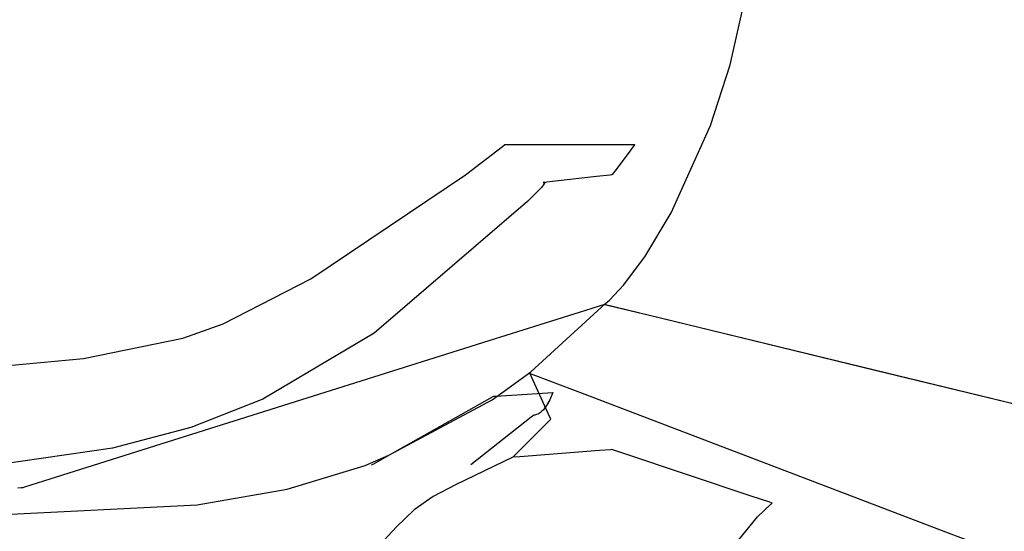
# Model space of a CAD drawing. Extents: x -3.81 to 3.8, y -2.54 to 5.19.
# Tile 77 of 93: x 2.81 to 3.19, y -0.44 to -0.24. Entities that reach past the tile are written whole.
import ezdxf

# ---------------------------------------------------------------- set-up
doc = ezdxf.new("R2010")
doc.units = 0

msp = doc.modelspace()

# ---------------------------------------------------------------- linework, layer by layer
at = {"layer": 'Layer 1', "color": 7, "linetype": 'CONTINUOUS'}
for p, q in [((3.086111, -0.259042), (3.091049, -0.23713)), ((3.078478, -0.282627), (3.086111, -0.259042)), ((3.063255, -0.316529), (3.078478, -0.282627)), ((2.99771, -0.290728), (2.998689, -0.289952)), ((2.998689, -0.289952), (2.998746, -0.289907)), ((2.998746, -0.289907), (2.998748, -0.289906)), ((2.998748, -0.289906), (2.998748, -0.289906)), ((2.998748, -0.289906), (2.998748, -0.289906)), ((2.998748, -0.289906), (2.998748, -0.289906)), ((2.998748, -0.289906), (2.998749, -0.289906)), ((2.998749, -0.289906), (2.998754, -0.289906)), ((2.998754, -0.289906), (2.998772, -0.289906)), ((2.998772, -0.289906), (2.998848, -0.289906)), ((2.998848, -0.289906), (2.999644, -0.289906)), ((2.999644, -0.289906), (3.003298, -0.289906)), ((3.003298, -0.289906), (3.032131, -0.289906)), ((3.032131, -0.289906), (3.044931, -0.289906)), ((3.044931, -0.289906), (3.04839, -0.289906)), ((3.0489, -0.290191), (3.047138, -0.292541)), ((3.04839, -0.289906), (3.049067, -0.289906)), ((3.049074, -0.289959), (3.0489, -0.290191)), ((3.049067, -0.289906), (3.049111, -0.289906)), ((3.04911, -0.289911), (3.049074, -0.289959)), ((3.049113, -0.289907), (3.04911, -0.289911)), ((3.049111, -0.289906), (3.049114, -0.289906)), ((3.049114, -0.289906), (3.049113, -0.289907)), ((3.049114, -0.289906), (3.049114, -0.289906)), ((3.049114, -0.289906), (3.049114, -0.289906)), ((3.049114, -0.289906), (3.049114, -0.289906)), ((3.049114, -0.289906), (3.049114, -0.289906)), ((2.983344, -0.301711), (2.99771, -0.290728)), ((3.047138, -0.292541), (3.041822, -0.299631)), ((2.923294, -0.342105), (2.983344, -0.301711)), ((3.039583, -0.301828), (3.034293, -0.302416)), ((3.040106, -0.301769), (3.039583, -0.301828)), ((3.040215, -0.301757), (3.040106, -0.301769)), ((3.040225, -0.301756), (3.040215, -0.301757)), ((3.040228, -0.301756), (3.040225, -0.301756)), ((3.040229, -0.301755), (3.040228, -0.301756)), ((3.040228, -0.301756), (3.040228, -0.301756)), ((3.040228, -0.301756), (3.040228, -0.301756)), ((3.040228, -0.301756), (3.040228, -0.301756)), ((3.040228, -0.301756), (3.040228, -0.301756)), ((3.040313, -0.301643), (3.040229, -0.301755)), ((3.041822, -0.299631), (3.040313, -0.301643)), ((3.013818, -0.305388), (3.012807, -0.306651)), ((3.013564, -0.30472), (3.013563, -0.30472)), ((3.013563, -0.30472), (3.013563, -0.30472)), ((3.013563, -0.30472), (3.013563, -0.30472)), ((3.013563, -0.30472), (3.013563, -0.30472)), ((3.013563, -0.30472), (3.013563, -0.30472)), ((3.013563, -0.30472), (3.013564, -0.30472)), ((3.013816, -0.304692), (3.013564, -0.30472)), ((3.013564, -0.30472), (3.01357, -0.304717)), ((3.01357, -0.304717), (3.013597, -0.304704)), ((3.013597, -0.304704), (3.013701, -0.304662)), ((3.013701, -0.304662), (3.01384, -0.304619)), ((3.01834, -0.304189), (3.013816, -0.304692)), ((3.014041, -0.305014), (3.013818, -0.305388)), ((3.01384, -0.304619), (3.013912, -0.304605)), ((3.013912, -0.304605), (3.01398, -0.304602)), ((3.01398, -0.304602), (3.014011, -0.304605)), ((3.014011, -0.304605), (3.014039, -0.304612)), ((3.014039, -0.304612), (3.014052, -0.304617)), ((3.014097, -0.30488), (3.014041, -0.305014)), ((3.014052, -0.304617), (3.014065, -0.304623)), ((3.014065, -0.304623), (3.014076, -0.30463)), ((3.014076, -0.30463), (3.014086, -0.304639)), ((3.014086, -0.304639), (3.014095, -0.304648)), ((3.014095, -0.304648), (3.014103, -0.304659)), ((3.014113, -0.304824), (3.014097, -0.30488)), ((3.014103, -0.304659), (3.01411, -0.304671)), ((3.01411, -0.304671), (3.014116, -0.304685)), ((3.014122, -0.304776), (3.014113, -0.304824)), ((3.014116, -0.304685), (3.01412, -0.3047)), ((3.01412, -0.3047), (3.014122, -0.304717)), ((3.014122, -0.304717), (3.014124, -0.304735)), ((3.014124, -0.304735), (3.014122, -0.304776)), ((3.034293, -0.302416), (3.01834, -0.304189)), ((3.012807, -0.306651), (3.007556, -0.311987)), ((3.007556, -0.311987), (2.947925, -0.363257)), ((3.05304, -0.33359), (3.063255, -0.316529)), ((3.044764, -0.344566), (3.05304, -0.33359)), ((2.889207, -0.35958), (2.923294, -0.342105)), ((3.039235, -0.350422), (3.044764, -0.344566)), ((3.008687, -0.378275), (3.037755, -0.351731)), ((3.037755, -0.351731), (3.039235, -0.350422)), ((3.031974, -0.353787), (2.992475, -0.36622)), ((3.036073, -0.352497), (3.031974, -0.353787)), ((3.037042, -0.352192), (3.036073, -0.352497)), ((3.037239, -0.35213), (3.037042, -0.352192)), ((3.037258, -0.352124), (3.037239, -0.35213)), ((3.037262, -0.352123), (3.037258, -0.352124)), ((3.037263, -0.352122), (3.037262, -0.352123)), ((3.037264, -0.352122), (3.037263, -0.352122)), ((3.037268, -0.352123), (3.037264, -0.352122)), ((3.037264, -0.352122), (3.037264, -0.352122)), ((3.037264, -0.352122), (3.037264, -0.352122)), ((3.037264, -0.352122), (3.037264, -0.352122)), ((3.435488, -0.448835), (3.037264, -0.352122)), ((3.037502, -0.35218), (3.037268, -0.352123)), ((3.039036, -0.352552), (3.037502, -0.35218)), ((3.05805, -0.35717), (3.039036, -0.352552)), ((3.143002, -0.377802), (3.05805, -0.35717)), ((2.873522, -0.365097), (2.889207, -0.35958)), ((2.947925, -0.363257), (2.904595, -0.388811)), ((2.834922, -0.373086), (2.873522, -0.365097)), ((2.992475, -0.36622), (2.867474, -0.405566)), ((2.732053, -0.382585), (2.834922, -0.373086)), ((2.993668, -0.38902), (3.008687, -0.378275)), ((3.3723, -0.433489), (3.143002, -0.377802)), ((3.008378, -0.378791), (3.008378, -0.378791)), ((3.008378, -0.378791), (3.008378, -0.378791)), ((3.008378, -0.378791), (3.008379, -0.378792)), ((3.015512, -0.394351), (3.008378, -0.378791)), ((3.008379, -0.378792), (3.008381, -0.378792)), ((3.008381, -0.378792), (3.008389, -0.378796)), ((3.008389, -0.378796), (3.008424, -0.378809)), ((3.008424, -0.378809), (3.008791, -0.378949)), ((3.008791, -0.378949), (3.010582, -0.379631)), ((3.010582, -0.379631), (3.029693, -0.386911)), ((2.99522, -0.387618), (3.017268, -0.386197)), ((3.017268, -0.386197), (3.016098, -0.38913)), ((2.904595, -0.388811), (2.876705, -0.399858)), ((2.953578, -0.410609), (2.993668, -0.38902)), ((2.953811, -0.410454), (2.992871, -0.388483)), ((2.992871, -0.388483), (2.994133, -0.387773)), ((2.994133, -0.387773), (2.994303, -0.387677)), ((2.994303, -0.387677), (2.994303, -0.387677)), ((2.994303, -0.387677), (2.994303, -0.387677)), ((2.994303, -0.387677), (2.994303, -0.387677)), ((2.994303, -0.387677), (2.994303, -0.387677)), ((2.994303, -0.387677), (2.994303, -0.387677)), ((2.994303, -0.387677), (2.994303, -0.387677)), ((2.994303, -0.387677), (2.994303, -0.387677)), ((2.994303, -0.387677), (2.994303, -0.387677)), ((2.994303, -0.387677), (2.994303, -0.387677)), ((2.994303, -0.387677), (2.994303, -0.387677)), ((2.994303, -0.387677), (2.994303, -0.387677)), ((2.994303, -0.387677), (2.994304, -0.387677)), ((2.994304, -0.387677), (2.994307, -0.387677)), ((2.994307, -0.387677), (2.994325, -0.387676)), ((2.994325, -0.387676), (2.994402, -0.387671)), ((2.994402, -0.387671), (2.99522, -0.387618)), ((3.016098, -0.38913), (3.014859, -0.391334)), ((3.029693, -0.386911), (3.16705, -0.439233)), ((3.013023, -0.393501), (3.012451, -0.393972)), ((3.013621, -0.392913), (3.013023, -0.393501)), ((3.014859, -0.391334), (3.013621, -0.392913)), ((3.008882, -0.395852), (2.985417, -0.414343)), ((3.003555, -0.409536), (3.015452, -0.397643)), ((3.009753, -0.395166), (3.008882, -0.395852)), ((3.009835, -0.395101), (3.009753, -0.395166)), ((3.009854, -0.395086), (3.009835, -0.395101)), ((3.009858, -0.395083), (3.009854, -0.395086)), ((3.009971, -0.395075), (3.009858, -0.395083)), ((3.009858, -0.395083), (3.009858, -0.395083)), ((3.009858, -0.395083), (3.009858, -0.395083)), ((3.009858, -0.395083), (3.009858, -0.395083)), ((3.009858, -0.395083), (3.009858, -0.395083)), ((3.009858, -0.395083), (3.009858, -0.395083)), ((3.009858, -0.395083), (3.009858, -0.395083)), ((3.009858, -0.395083), (3.009858, -0.395083)), ((3.009858, -0.395083), (3.009858, -0.395083)), ((3.010288, -0.395024), (3.009971, -0.395075)), ((3.01098, -0.394812), (3.010288, -0.395024)), ((3.011421, -0.394614), (3.01098, -0.394812)), ((3.011914, -0.394339), (3.011421, -0.394614)), ((3.012451, -0.393972), (3.011914, -0.394339)), ((3.015452, -0.397643), (3.016511, -0.396583)), ((3.016422, -0.396337), (3.015512, -0.394351)), ((3.016508, -0.396524), (3.016422, -0.396337)), ((3.016525, -0.396562), (3.016508, -0.396524)), ((3.016511, -0.396583), (3.016528, -0.396567)), ((3.016527, -0.396566), (3.016525, -0.396562)), ((3.016527, -0.396567), (3.016527, -0.396566)), ((3.016528, -0.396567), (3.016527, -0.396567)), ((3.016528, -0.396567), (3.016528, -0.396567)), ((3.016528, -0.396567), (3.016528, -0.396567)), ((3.016528, -0.396567), (3.016528, -0.396567)), ((3.016528, -0.396567), (3.016528, -0.396567)), ((3.016528, -0.396567), (3.016528, -0.396567)), ((3.016528, -0.396567), (3.016528, -0.396567)), ((3.016528, -0.396567), (3.016528, -0.396567)), ((2.876705, -0.399858), (2.846222, -0.40782)), ((2.846222, -0.40782), (2.776794, -0.417894)), ((2.867474, -0.405566), (2.821904, -0.41991)), ((3.03543, -0.408787), (3.004507, -0.411167)), ((3.039732, -0.408456), (3.03543, -0.408787)), ((3.040135, -0.408424), (3.039732, -0.408456)), ((3.040218, -0.408418), (3.040135, -0.408424)), ((3.040226, -0.408418), (3.040218, -0.408418)), ((3.040228, -0.408417), (3.040226, -0.408418)), ((3.040229, -0.408417), (3.040228, -0.408417)), ((3.040228, -0.408417), (3.040228, -0.408417)), ((3.040228, -0.408417), (3.040228, -0.408417)), ((3.040228, -0.408417), (3.040228, -0.408417)), ((3.040228, -0.408417), (3.040228, -0.408417)), ((3.040228, -0.408417), (3.040228, -0.408417)), ((3.040228, -0.408417), (3.040228, -0.408417)), ((3.040236, -0.40842), (3.040229, -0.408417)), ((3.044499, -0.409841), (3.040236, -0.40842)), ((2.944365, -0.414579), (2.953578, -0.410609)), ((2.947693, -0.413895), (2.953811, -0.410454)), ((3.001709, -0.411382), (2.97942, -0.422057)), ((3.001723, -0.411381), (3.001709, -0.411382)), ((3.001709, -0.411382), (3.00171, -0.411381)), ((3.001709, -0.411382), (3.001709, -0.411382)), ((3.001709, -0.411382), (3.001709, -0.411382)), ((3.001709, -0.411382), (3.001709, -0.411382)), ((3.001709, -0.411382), (3.001709, -0.411382)), ((3.001709, -0.411382), (3.001709, -0.411382)), ((3.001709, -0.411382), (3.001709, -0.411382)), ((3.001709, -0.411382), (3.001709, -0.411382)), ((3.001709, -0.411382), (3.001709, -0.411382)), ((3.00171, -0.411381), (3.001713, -0.411378)), ((3.001713, -0.411378), (3.001745, -0.411346)), ((3.004507, -0.411167), (3.001723, -0.411381)), ((3.001745, -0.411346), (3.0019, -0.411191)), ((3.0019, -0.411191), (3.003555, -0.409536)), ((3.094377, -0.426468), (3.044499, -0.409841)), ((2.914085, -0.423701), (2.944365, -0.414579)), ((2.946898, -0.414343), (2.946898, -0.414342)), ((2.946898, -0.414342), (2.946898, -0.414342)), ((2.946898, -0.414342), (2.946899, -0.414342)), ((2.946898, -0.414343), (2.946898, -0.414343)), ((2.946898, -0.414343), (2.946898, -0.414343)), ((2.946898, -0.414343), (2.946898, -0.414343)), ((2.946898, -0.414343), (2.946898, -0.414343)), ((2.946899, -0.414342), (2.946901, -0.41434)), ((2.946901, -0.41434), (2.946931, -0.414324)), ((2.946931, -0.414324), (2.947076, -0.414242)), ((2.947076, -0.414242), (2.947693, -0.413895)), ((2.821904, -0.41991), (2.812086, -0.423001)), ((2.810922, -0.423271), (2.809444, -0.423406)), ((2.811271, -0.42324), (2.810922, -0.423271)), ((2.811342, -0.423233), (2.811271, -0.42324)), ((2.811348, -0.423232), (2.811342, -0.423233)), ((2.81135, -0.423232), (2.811348, -0.423232)), ((2.811351, -0.423232), (2.81135, -0.423232)), ((2.81135, -0.423232), (2.81135, -0.423232)), ((2.81135, -0.423232), (2.81135, -0.423232)), ((2.81135, -0.423232), (2.81135, -0.423232)), ((2.81135, -0.423232), (2.81135, -0.423232)), ((2.81135, -0.423232), (2.81135, -0.423232)), ((2.811352, -0.423232), (2.811351, -0.423232)), ((2.811356, -0.42323), (2.811352, -0.423232)), ((2.811405, -0.423215), (2.811356, -0.42323)), ((2.812086, -0.423001), (2.811405, -0.423215)), ((2.879176, -0.429795), (2.914085, -0.423701)), ((2.97942, -0.422057), (2.970853, -0.426633)), ((2.970853, -0.426633), (2.96338, -0.431795)), ((3.101525, -0.428851), (3.094377, -0.426468)), ((2.797851, -0.433899), (2.879176, -0.429795)), ((2.96338, -0.431795), (2.956532, -0.438364)), ((3.096824, -0.434486), (3.102126, -0.429421)), ((3.102239, -0.429089), (3.101525, -0.428851)), ((3.102126, -0.429421), (3.102441, -0.429161)), ((3.102407, -0.429145), (3.102239, -0.429089)), ((3.102441, -0.429156), (3.102407, -0.429145)), ((3.102444, -0.429157), (3.102441, -0.429156)), ((3.102441, -0.429161), (3.102445, -0.429157)), ((3.102445, -0.429157), (3.102444, -0.429157)), ((3.102445, -0.429157), (3.102445, -0.429157)), ((3.102445, -0.429157), (3.102445, -0.429157)), ((3.102445, -0.429157), (3.102445, -0.429157)), ((3.102445, -0.429157), (3.102445, -0.429157)), ((3.087757, -0.445601), (3.096824, -0.434486)), ((2.956532, -0.438364), (2.933713, -0.462809)), ((3.16705, -0.439233), (3.179415, -0.443944))]:
    msp.add_line(p, q, dxfattribs=at)

doc.saveas('drawing.dxf')
